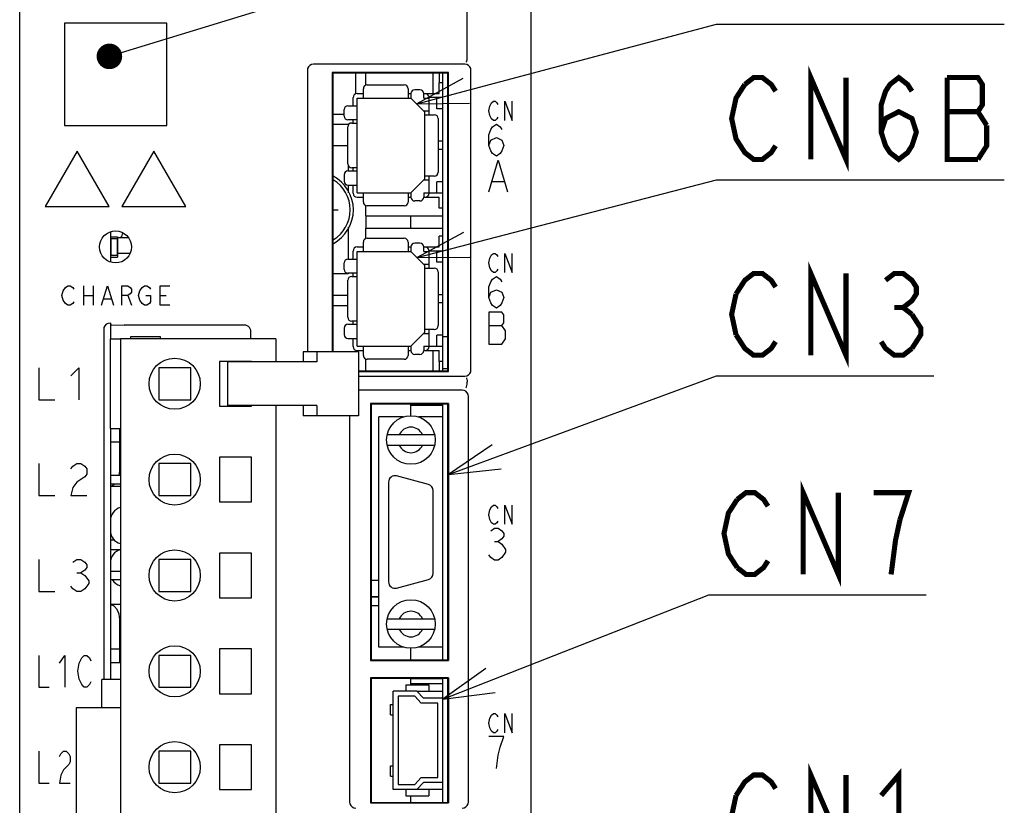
# Model space of a CAD drawing. Extents: x 60 to 816, y 33 to 540.
# Tile 8 of 24: x 420 to 497, y 357 to 418. Entities that reach past the tile are written whole.
import ezdxf

# ---------------------------------------------------------------- set-up
doc = ezdxf.new("R2010")
doc.units = 0
doc.header["$LTSCALE"] = 46.2
doc.layers.get('0').update_dxf_attribs({"linetype": 'CONTINUOUS'})
for name, color, linetype in [('ALL_AXIS', 7, 'CONTINUOUS'), ('ALL_CURVE', 7, 'CONTINUOUS'), ('ALL_FEATURES', 7, 'CONTINUOUS'), ('ALL_NOTE', 7, 'CONTINUOUS')]:
    doc.layers.add(name, color=color, linetype=linetype)

msp = doc.modelspace()

# ---------------------------------------------------------------- linework, layer by layer
at = {"color": 7, "linetype": 'CONTINUOUS'}
for p, q in [((447.05, 414.1), (447.05, 413.145)), ((452.35, 412.5), (452.35, 414.1)), ((452.85, 413.35), (452.85, 414.1)), ((447.05, 403.745), (447.05, 402.925)), ((447.05, 402.925), (453.1, 402.925)), ((450.6, 401.975), (450.6, 402.925)), ((447.05, 401.975), (447.05, 401.145)), ((447.05, 401.975), (453.1, 401.975)), ((428.517, 401.21), (427.65, 401.21)), ((427.65, 400.01), (428.638, 400.01)), ((452.35, 390.8), (452.35, 392.39)), ((447.05, 391.745), (447.05, 390.8)), ((452.85, 390.8), (452.85, 391.54)), ((450.6, 387.3), (450.6, 388.2)), ((453.1, 388.1), (450.6, 388.1)), ((427.875, 382.62), (427.1, 382.62)), ((427.1, 381.98), (427.875, 381.98)), ((427.875, 375.12), (427.1, 375.12)), ((427.1, 374.48), (427.875, 374.48)), ((450.6, 368.2), (450.6, 369.1)), ((450.6, 366.25), (450.6, 366.75)), ((453.1, 366.705), (450.6, 366.705)), ((453.1, 366.324), (450.6, 366.324)), ((451.077, 365.75), (453.1, 365.75)), ((450.6, 357.05), (450.6, 357.55)), ((453.1, 358.05), (451.077, 358.05))]:
    msp.add_line(p, q, dxfattribs=at)
at = {"color": 3, "linetype": 'CONTINUOUS'}
msp.add_arc((427.1, 401.8), 1, 323.52129, 348.59166, dxfattribs=at)
at = {"color": 7, "linetype": 'CONTINUOUS'}
for centre, start, end in [((428.15, 379.1), 105.18684, 180), ((428.15, 378.3), 180, 254.81316), ((428.15, 375.8), 105.18684, 180), ((428.15, 375), 209.69557, 254.81316)]:
    msp.add_arc(centre, 1.05, start, end, dxfattribs=at)
at = {"layer": 'ALL_AXIS', "color": 7, "linetype": 'CONTINUOUS'}
for p, q in [((453.1, 390.8), (453.1, 414.1)), ((453.1, 413.35), (452.8, 413.35)), ((453.1, 403.54), (452.8, 403.54)), ((427.1, 401.676), (427.1, 399.324)), ((453.1, 401.35), (452.8, 401.35)), ((427.125, 401.15), (427.125, 399.85)), ((427.125, 401.15), (427.625, 401.15)), ((427.625, 401.15), (427.625, 399.85)), ((427.125, 399.85), (427.625, 399.85)), ((427.1, 394.545), (427.1, 393.3)), ((427.875, 393.3), (427.875, 311.3)), ((440.025, 393.3), (427.875, 393.3)), ((440.025, 393.3), (440.025, 391.5)), ((453.1, 393.5), (453.5, 393.5)), ((435.625, 391.55), (435.625, 388.05)), ((438.125, 391.55), (435.625, 391.55)), ((436.243, 391.5), (436.243, 388.1)), ((442.98, 391.5), (436.243, 391.5)), ((438.125, 391.5), (438.125, 391.55)), ((453.1, 391.54), (452.8, 391.54)), ((430.875, 391.05), (430.875, 388.55)), ((433.375, 391.05), (430.875, 391.05)), ((433.375, 388.55), (433.375, 391.05)), ((453.1, 391), (453.5, 391)), ((430.875, 388.55), (433.375, 388.55)), ((453.1, 368.2), (453.1, 388.2)), ((435.625, 388.05), (438.125, 388.05)), ((442.98, 388.1), (436.243, 388.1)), ((438.125, 388.05), (438.125, 388.1)), ((440.025, 388.1), (440.025, 311.3)), ((449.992, 387.2), (448.1, 387.2)), ((453.1, 387.2), (451.208, 387.2)), ((427.1, 386.3), (427.1, 368)), ((435.625, 384.05), (435.625, 380.55)), ((438.125, 384.05), (435.625, 384.05)), ((438.125, 380.55), (438.125, 384.05)), ((448.85, 382.1), (448.85, 374.3)), ((451.979, 381.913), (449.479, 382.583)), ((452.35, 374.97), (452.35, 381.43)), ((435.625, 380.55), (438.125, 380.55)), ((435.625, 376.55), (435.625, 373.05)), ((438.125, 376.55), (435.625, 376.55)), ((438.125, 373.05), (438.125, 376.55)), ((449.479, 373.817), (451.979, 374.487)), ((435.625, 373.05), (438.125, 373.05)), ((435.625, 369.05), (435.625, 365.55)), ((438.125, 369.05), (435.625, 369.05)), ((438.125, 365.55), (438.125, 369.05)), ((449.992, 369.2), (448.1, 369.2)), ((453.1, 369.2), (451.208, 369.2)), ((453.1, 365.2), (453.1, 366.75)), ((435.625, 365.55), (438.125, 365.55)), ((424.425, 364.45), (424.425, 340.15)), ((427.875, 364.45), (424.425, 364.45)), ((435.625, 361.55), (435.625, 358.05)), ((438.125, 361.55), (435.625, 361.55)), ((438.125, 358.05), (438.125, 361.55)), ((453.1, 357.05), (453.1, 358.6)), ((435.625, 358.05), (438.125, 358.05))]:
    msp.add_line(p, q, dxfattribs=at)
for centre in [(432.125, 389.8), (432.125, 382.3), (432.125, 374.8), (432.125, 367.3), (432.125, 359.8)]:
    msp.add_circle(centre, 2, dxfattribs=at)
for centre, radius, start, end in [((443.1, 403.4), 3, 298.07724, 61.92276), ((443.1, 403.4), 2.75, 301.26684, 58.73316), ((449.35, 382.1), 0.5, 75, 180), ((451.85, 381.43), 0.5, 0, 75), ((449.35, 374.3), 0.5, 180, 285), ((451.85, 374.97), 0.5, 285, 360)]:
    msp.add_arc(centre, radius, start, end, dxfattribs=at)
at = {"layer": 'ALL_CURVE', "color": 4, "linetype": 'CONTINUOUS'}
for p, q in [((456.705, 411.15), (456.775, 411.525)), ((456.775, 411.525), (456.914, 411.775)), ((456.914, 411.775), (457.053, 411.9)), ((457.053, 411.9), (457.193, 411.9)), ((457.193, 411.9), (457.332, 411.775)), ((457.332, 411.775), (457.402, 411.65)), ((457.959, 410.4), (457.959, 411.9)), ((457.959, 411.9), (458.516, 410.4)), ((458.516, 410.4), (458.516, 411.9)), ((456.775, 410.775), (456.705, 411.15)), ((456.914, 410.525), (456.775, 410.775)), ((457.053, 410.4), (456.914, 410.525)), ((457.332, 410.525), (457.193, 410.4)), ((457.402, 410.65), (457.332, 410.525)), ((456.85, 409.683), (456.995, 409.892)), ((456.995, 409.892), (457.286, 410.1)), ((457.193, 410.4), (457.053, 410.4)), ((457.286, 410.1), (457.576, 409.892)), ((457.576, 409.892), (457.721, 409.683)), ((456.705, 409.267), (456.85, 409.683)), ((456.705, 408.433), (456.705, 409.267)), ((456.85, 408.85), (457.286, 409.058)), ((457.286, 409.058), (457.721, 408.85)), ((456.705, 408.433), (456.85, 408.85)), ((456.85, 408.017), (456.705, 408.433)), ((457.721, 408.85), (457.866, 408.433)), ((457.866, 408.433), (457.721, 408.017)), ((424.5, 408), (422, 403.67)), ((427, 403.67), (424.5, 408)), ((430.5, 408), (428, 403.67)), ((433, 403.67), (430.5, 408)), ((456.995, 407.808), (456.85, 408.017)), ((457.286, 407.6), (456.995, 407.808)), ((457.576, 407.808), (457.286, 407.6)), ((457.721, 408.017), (457.576, 407.808)), ((456.705, 404.8), (457.431, 407.3)), ((457.431, 407.3), (458.156, 404.8)), ((456.995, 405.633), (457.866, 405.633)), ((422, 403.67), (427, 403.67)), ((428, 403.67), (433, 403.67)), ((456.775, 399.625), (456.914, 399.875)), ((456.914, 399.875), (457.053, 400)), ((457.053, 400), (457.193, 400)), ((457.193, 400), (457.332, 399.875)), ((457.332, 399.875), (457.402, 399.75)), ((457.959, 398.5), (457.959, 400)), ((457.959, 400), (458.516, 398.5)), ((458.516, 398.5), (458.516, 400)), ((456.705, 399.25), (456.775, 399.625)), ((456.775, 398.875), (456.705, 399.25)), ((456.914, 398.625), (456.775, 398.875)), ((457.053, 398.5), (456.914, 398.625)), ((456.995, 397.992), (457.286, 398.2)), ((457.193, 398.5), (457.053, 398.5)), ((457.332, 398.625), (457.193, 398.5)), ((457.286, 398.2), (457.576, 397.992)), ((457.402, 398.75), (457.332, 398.625)), ((423.581, 397.325), (423.769, 397.45)), ((423.769, 397.45), (423.956, 397.45)), ((423.956, 397.45), (424.144, 397.325)), ((424.988, 397.45), (424.988, 395.95)), ((425.738, 397.45), (425.738, 395.95)), ((426.394, 395.95), (426.863, 397.45)), ((426.863, 397.45), (427.331, 395.95)), ((427.988, 395.95), (427.988, 397.45)), ((427.988, 397.45), (428.456, 397.45)), ((428.456, 397.45), (428.644, 397.325)), ((429.581, 397.325), (429.769, 397.45)), ((429.769, 397.45), (429.956, 397.45)), ((429.956, 397.45), (430.144, 397.325)), ((430.988, 395.95), (430.988, 397.45)), ((430.988, 397.45), (431.738, 397.45)), ((456.705, 397.367), (456.85, 397.783)), ((456.85, 397.783), (456.995, 397.992)), ((457.576, 397.992), (457.721, 397.783)), ((423.3, 396.7), (423.394, 397.075)), ((423.394, 396.325), (423.3, 396.7)), ((423.394, 397.075), (423.581, 397.325)), ((424.144, 397.325), (424.238, 397.2)), ((424.988, 396.7), (425.738, 396.7)), ((428.456, 396.7), (427.988, 396.7)), ((428.644, 396.825), (428.456, 396.7)), ((428.456, 396.7), (428.738, 395.95)), ((428.644, 397.325), (428.738, 397.2)), ((428.738, 396.95), (428.644, 396.825)), ((428.738, 397.2), (428.738, 396.95)), ((429.3, 396.7), (429.394, 397.075)), ((429.394, 396.325), (429.3, 396.7)), ((429.394, 397.075), (429.581, 397.325)), ((429.863, 396.7), (430.238, 396.7)), ((430.144, 397.325), (430.238, 397.2)), ((430.238, 396.7), (430.238, 396.2)), ((430.988, 396.7), (431.456, 396.7)), ((456.705, 396.533), (456.705, 397.367)), ((456.705, 396.533), (456.85, 396.95)), ((456.85, 396.95), (457.286, 397.158)), ((457.286, 397.158), (457.721, 396.95)), ((457.721, 396.95), (457.866, 396.533)), ((423.581, 396.075), (423.394, 396.325)), ((423.769, 395.95), (423.581, 396.075)), ((423.956, 395.95), (423.769, 395.95)), ((424.144, 396.075), (423.956, 395.95)), ((424.238, 396.2), (424.144, 396.075)), ((426.581, 396.45), (427.144, 396.45)), ((429.581, 396.075), (429.394, 396.325)), ((429.769, 395.95), (429.581, 396.075)), ((429.956, 395.95), (429.769, 395.95)), ((430.144, 396.075), (429.956, 395.95)), ((430.238, 396.2), (430.144, 396.075)), ((431.738, 395.95), (430.988, 395.95)), ((456.85, 396.117), (456.705, 396.533)), ((456.995, 395.908), (456.85, 396.117)), ((457.286, 395.7), (456.995, 395.908)), ((457.576, 395.908), (457.286, 395.7)), ((457.721, 396.117), (457.576, 395.908)), ((457.866, 396.533), (457.721, 396.117)), ((456.705, 395.4), (456.705, 392.9)), ((457.721, 395.4), (456.705, 395.4)), ((457.866, 395.192), (457.721, 395.4)), ((457.866, 394.567), (457.866, 395.192)), ((456.705, 394.358), (457.721, 394.358)), ((457.721, 394.358), (457.866, 394.567)), ((458.011, 393.942), (457.721, 394.358)), ((458.011, 393.317), (458.011, 393.942)), ((456.705, 392.9), (457.721, 392.9)), ((457.721, 392.9), (458.011, 393.317)), ((421.5, 391.05), (421.5, 388.55)), ((424, 390.425), (424.625, 391.05)), ((424.625, 391.05), (424.625, 388.55)), ((421.5, 388.55), (422.75, 388.55)), ((427.1, 385.25), (427.875, 385.25)), ((421.5, 383.55), (421.5, 381.05)), ((424.156, 383.342), (424.469, 383.55)), ((424.469, 383.55), (424.781, 383.55)), ((424.781, 383.55), (425.094, 383.342)), ((424, 383.133), (424.156, 383.342)), ((425.094, 383.342), (425.25, 383.133)), ((425.25, 383.133), (425.25, 382.717)), ((424.469, 382.092), (424.156, 381.675)), ((425.094, 382.508), (424.469, 382.092)), ((425.25, 382.717), (425.094, 382.508)), ((424.156, 381.675), (424, 381.05)), ((421.5, 381.05), (422.75, 381.05)), ((424, 381.05), (425.25, 381.05)), ((456.705, 379.55), (456.775, 379.925)), ((456.775, 379.925), (456.914, 380.175)), ((456.914, 380.175), (457.053, 380.3)), ((457.053, 380.3), (457.193, 380.3)), ((457.193, 380.3), (457.332, 380.175)), ((457.332, 380.175), (457.402, 380.05)), ((457.959, 378.8), (457.959, 380.3)), ((457.959, 380.3), (458.516, 378.8)), ((458.516, 378.8), (458.516, 380.3)), ((456.775, 379.175), (456.705, 379.55)), ((456.914, 378.925), (456.775, 379.175)), ((457.053, 378.8), (456.914, 378.925)), ((457.332, 378.925), (457.193, 378.8)), ((457.402, 379.05), (457.332, 378.925)), ((456.85, 378.292), (457.14, 378.5)), ((457.193, 378.8), (457.053, 378.8)), ((457.14, 378.5), (457.431, 378.5)), ((457.431, 378.5), (457.721, 378.292)), ((457.721, 378.292), (457.866, 378.083)), ((457.14, 377.458), (457.431, 377.458)), ((457.721, 377.667), (457.431, 377.458)), ((457.431, 377.458), (457.721, 377.25)), ((457.866, 377.875), (457.721, 377.667)), ((457.866, 378.083), (457.866, 377.875)), ((457.721, 377.25), (458.011, 376.833)), ((458.011, 376.625), (457.721, 376.208)), ((458.011, 376.833), (458.011, 376.625)), ((421.5, 376.05), (421.5, 373.55)), ((424.156, 375.842), (424.469, 376.05)), ((424.469, 376.05), (424.781, 376.05)), ((424.781, 376.05), (425.094, 375.842)), ((425.094, 375.842), (425.25, 375.633)), ((456.85, 376.208), (456.705, 376.417)), ((457.14, 376), (456.85, 376.208)), ((457.431, 376), (457.14, 376)), ((457.721, 376.208), (457.431, 376)), ((425.094, 375.217), (424.781, 375.008)), ((425.25, 375.425), (425.094, 375.217)), ((425.25, 375.633), (425.25, 375.425)), ((424.469, 375.008), (424.781, 375.008)), ((424.781, 375.008), (425.094, 374.8)), ((425.094, 374.8), (425.406, 374.383)), ((425.406, 374.383), (425.406, 374.175)), ((421.5, 373.55), (422.75, 373.55)), ((424.156, 373.758), (424, 373.967)), ((424.469, 373.55), (424.156, 373.758)), ((424.781, 373.55), (424.469, 373.55)), ((425.094, 373.758), (424.781, 373.55)), ((425.406, 374.175), (425.094, 373.758)), ((427.1, 369.05), (427.875, 369.05)), ((421.5, 368.55), (421.5, 366.05)), ((423.125, 367.925), (423.531, 368.55)), ((423.531, 368.55), (423.531, 366.05)), ((424.648, 367.925), (424.852, 368.342)), ((424.852, 368.342), (425.055, 368.55)), ((425.055, 368.55), (425.258, 368.55)), ((425.258, 368.55), (425.461, 368.342)), ((425.461, 368.342), (425.562, 368.133)), ((424.547, 367.3), (424.648, 367.925)), ((424.648, 366.675), (424.547, 367.3)), ((424.852, 366.258), (424.648, 366.675)), ((421.5, 366.05), (422.312, 366.05)), ((425.055, 366.05), (424.852, 366.258)), ((425.258, 366.05), (425.055, 366.05)), ((425.461, 366.258), (425.258, 366.05)), ((425.562, 366.467), (425.461, 366.258)), ((456.705, 363.25), (456.775, 363.625)), ((456.775, 363.625), (456.914, 363.875)), ((456.914, 363.875), (457.053, 364)), ((457.053, 364), (457.193, 364)), ((457.193, 364), (457.332, 363.875)), ((457.332, 363.875), (457.402, 363.75)), ((457.959, 362.5), (457.959, 364)), ((457.959, 364), (458.516, 362.5)), ((458.516, 362.5), (458.516, 364)), ((456.775, 362.875), (456.705, 363.25)), ((456.914, 362.625), (456.775, 362.875)), ((457.402, 362.75), (457.332, 362.625)), ((457.866, 362.2), (456.705, 362.2)), ((457.053, 362.5), (456.914, 362.625)), ((457.193, 362.5), (457.053, 362.5)), ((457.332, 362.625), (457.193, 362.5)), ((457.576, 361.367), (457.866, 362.2)), ((457.431, 360.742), (457.576, 361.367)), ((421.5, 361.05), (421.5, 358.55)), ((423.125, 360.633), (423.227, 360.842)), ((423.227, 360.842), (423.43, 361.05)), ((423.43, 361.05), (423.633, 361.05)), ((423.633, 361.05), (423.836, 360.842)), ((423.836, 360.842), (423.938, 360.633)), ((423.938, 360.633), (423.938, 360.217)), ((457.286, 359.7), (457.431, 360.742)), ((423.836, 360.008), (423.43, 359.592)), ((423.938, 360.217), (423.836, 360.008)), ((423.227, 359.175), (423.125, 358.55)), ((423.43, 359.592), (423.227, 359.175)), ((421.5, 358.55), (422.312, 358.55)), ((423.125, 358.55), (423.938, 358.55))]:
    msp.add_line(p, q, dxfattribs=at)
at = {"layer": 'ALL_CURVE', "color": 40, "linetype": 'CONTINUOUS'}
msp.add_line((444.5, 403.4), (444.9, 403.4), dxfattribs=at)
at = {"layer": 'ALL_FEATURES', "color": 7, "linetype": 'CONTINUOUS'}
for p, q in [((420, 273.009), (420, 439)), ((460, 281), (460, 439)), ((455, 415.246), (455, 419.318)), ((423.5, 418), (423.5, 410)), ((431.5, 418), (423.5, 418)), ((431.5, 410), (431.5, 418)), ((454.81, 414.8), (442.99, 414.8)), ((442.5, 414.31), (442.5, 392.3)), ((444.448, 414.152), (444.448, 392.3)), ((444.448, 414.152), (444.5, 414.1)), ((453.552, 414.152), (444.448, 414.152)), ((444.5, 414.1), (444.5, 392.3)), ((453.5, 414.1), (444.5, 414.1)), ((446.3, 412.5), (446.3, 414.1)), ((453.552, 414.152), (453.5, 414.1)), ((453.5, 390.8), (453.5, 414.1)), ((453.552, 390.748), (453.552, 414.152)), ((455.3, 390.89), (455.3, 414.31)), ((446.88, 412.15), (446.88, 412.88)), ((447.18, 413.18), (450.08, 413.18)), ((450.38, 412.88), (450.38, 412.15)), ((452.8, 412.5), (452.8, 413.35)), ((446.08, 411.545), (446.08, 412.18)), ((446.4, 412.5), (446.88, 412.5)), ((446.4, 404.74), (446.4, 412.15)), ((446.4, 412.15), (450.6, 412.15)), ((450.38, 412.5), (450.6, 412.5)), ((450.6, 412.495), (450.6, 412.15)), ((451.7, 411.05), (450.6, 412.15)), ((451.3, 412.795), (450.9, 412.795)), ((451.6, 412.5), (452.8, 412.5)), ((451.6, 412.15), (451.6, 412.495)), ((451.6, 412.15), (452.02, 412.15)), ((452.02, 410.845), (452.02, 412.18)), ((453.1, 412.18), (452.02, 412.18)), ((452.62, 411.3), (452.62, 412.18)), ((445.67, 411.545), (446.4, 411.545)), ((453.1, 411.3), (452.62, 411.3)), ((444.5, 410.9), (445.37, 410.9)), ((445.37, 410.74), (445.37, 411.245)), ((451.6, 411.15), (452.02, 411.15)), ((451.7, 405.84), (451.7, 411.05)), ((451.7, 410.845), (452.43, 410.845)), ((452.73, 410.545), (452.73, 406.345)), ((423.5, 410), (431.5, 410)), ((445.669, 406.995), (445.669, 409.895)), ((446.4, 410.44), (445.67, 410.44)), ((445.969, 410.195), (446.4, 410.195)), ((446.08, 410.195), (446.08, 410.44)), ((445.669, 408.4), (444.5, 408.4)), ((453.1, 408.765), (452.73, 408.765)), ((453.1, 408.125), (452.73, 408.125)), ((445.7, 406.879), (445.7, 406.45)), ((446.4, 406.695), (445.969, 406.695)), ((446.08, 406.45), (446.08, 406.695)), ((445.37, 406.15), (445.37, 405.645)), ((445.67, 406.45), (446.4, 406.45)), ((452.43, 406.045), (451.7, 406.045)), ((452.02, 404.71), (452.02, 406.045)), ((445.67, 405.345), (446.4, 405.345)), ((445.7, 405.345), (445.7, 404.742)), ((446.08, 404.71), (446.08, 405.345)), ((450.6, 404.74), (451.7, 405.84)), ((451.6, 405.74), (452.02, 405.74)), ((452.62, 404.71), (452.62, 405.59)), ((453.1, 405.59), (452.62, 405.59)), ((446.4, 404.74), (450.6, 404.74)), ((446.4, 404.39), (446.88, 404.39)), ((446.88, 404.01), (446.88, 404.74)), ((450.38, 404.74), (450.38, 404.01)), ((450.38, 404.39), (450.6, 404.39)), ((450.6, 404.74), (450.6, 404.395)), ((451.6, 404.74), (451.6, 404.395)), ((451.6, 404.74), (452.02, 404.74)), ((451.6, 404.39), (452.8, 404.39)), ((453.1, 404.71), (452.02, 404.71)), ((452.8, 403.54), (452.8, 404.39)), ((450.08, 403.71), (447.18, 403.71)), ((451.3, 404.095), (450.9, 404.095)), ((445.7, 402.058), (445.7, 399.545)), ((427.1, 401.3), (427.65, 401.3)), ((427.65, 401.3), (427.65, 399.7)), ((452.8, 400.5), (452.8, 401.35)), ((446.4, 400.5), (446.88, 400.5)), ((446.88, 400.15), (446.88, 400.88)), ((447.18, 401.18), (450.08, 401.18)), ((450.38, 400.88), (450.38, 400.15)), ((450.38, 400.5), (450.6, 400.5)), ((450.6, 400.495), (450.6, 400.15)), ((451.3, 400.795), (450.9, 400.795)), ((451.6, 400.5), (452.8, 400.5)), ((451.6, 400.15), (451.6, 400.495)), ((446.08, 399.545), (446.08, 400.18)), ((446.4, 392.74), (446.4, 400.15)), ((446.4, 400.15), (450.6, 400.15)), ((451.7, 399.05), (450.6, 400.15)), ((451.6, 400.15), (452.02, 400.15)), ((452.02, 398.845), (452.02, 400.18)), ((453.1, 400.18), (452.02, 400.18)), ((452.62, 399.3), (452.62, 400.18)), ((427.1, 399.7), (427.65, 399.7)), ((445.37, 398.74), (445.37, 399.245)), ((445.67, 399.545), (446.4, 399.545)), ((451.6, 399.15), (452.02, 399.15)), ((451.7, 393.84), (451.7, 399.05)), ((453.1, 399.3), (452.62, 399.3)), ((445.7, 398.4), (444.5, 398.4)), ((446.4, 398.44), (445.67, 398.44)), ((445.7, 398.44), (445.7, 398.4)), ((445.969, 398.195), (446.4, 398.195)), ((446.08, 398.195), (446.08, 398.44)), ((451.7, 398.845), (452.43, 398.845)), ((452.73, 398.545), (452.73, 394.345)), ((445.669, 394.995), (445.669, 397.895)), ((453.1, 396.765), (452.73, 396.765)), ((445.669, 395.9), (444.5, 395.9)), ((453.1, 396.125), (452.73, 396.125)), ((427.07, 394.545), (427.1, 394.545)), ((427.161, 394.418), (427.1, 394.545)), ((427.161, 394.418), (428.179, 394.382)), ((437.582, 394.382), (428.179, 394.382)), ((445.67, 394.45), (446.4, 394.45)), ((446.4, 394.695), (445.969, 394.695)), ((446.08, 394.45), (446.08, 394.695)), ((426.57, 394.046), (426.57, 366.65)), ((438.082, 393.3), (438.082, 393.882)), ((445.37, 394.15), (445.37, 393.645)), ((450.6, 392.74), (451.7, 393.84)), ((451.6, 393.74), (452.02, 393.74)), ((452.43, 394.045), (451.7, 394.045)), ((452.02, 392.71), (452.02, 394.045)), ((452.62, 392.71), (452.62, 393.59)), ((453.1, 393.59), (452.62, 393.59)), ((427.1, 386.3), (427.1, 393.3)), ((427.1, 393.3), (427.875, 393.3)), ((428.7, 393.3), (428.7, 393.5)), ((428.7, 393.5), (431, 393.5)), ((431, 393.5), (431, 393.3)), ((445.67, 393.345), (446.4, 393.345)), ((446.08, 392.71), (446.08, 393.345)), ((442.184, 392.3), (442.184, 391.5)), ((446.49, 392.3), (442.184, 392.3)), ((443.254, 392.3), (443.254, 391.5)), ((446.4, 392.74), (450.6, 392.74)), ((446.4, 392.39), (446.88, 392.39)), ((446.49, 392.3), (446.49, 387.3)), ((446.88, 392.01), (446.88, 392.74)), ((450.38, 392.74), (450.38, 392.01)), ((450.38, 392.39), (450.6, 392.39)), ((450.6, 392.74), (450.6, 392.395)), ((451.3, 392.095), (450.9, 392.095)), ((451.6, 392.74), (451.6, 392.395)), ((451.6, 392.74), (452.02, 392.74)), ((451.6, 392.39), (452.8, 392.39)), ((453.1, 392.71), (452.02, 392.71)), ((452.8, 391.54), (452.8, 392.39)), ((443.254, 391.5), (442.98, 391.5)), ((450.08, 391.71), (447.18, 391.71)), ((446.49, 390.8), (453.5, 390.8)), ((446.49, 390.748), (453.552, 390.748)), ((453.552, 390.748), (453.5, 390.8)), ((446.49, 390.4), (454.81, 390.4)), ((455, 389.783), (455, 389.95)), ((454.6, 389.3), (446.49, 389.3)), ((447.448, 388.252), (447.448, 368.148)), ((447.448, 388.252), (447.5, 388.2)), ((453.552, 388.252), (447.448, 388.252)), ((447.5, 388.2), (447.5, 368.2)), ((453.5, 388.2), (447.5, 388.2)), ((453.552, 388.252), (453.5, 388.2)), ((453.5, 368.2), (453.5, 388.2)), ((453.552, 388.252), (453.552, 368.148)), ((455.1, 357.1), (455.1, 388.8)), ((442.184, 388.1), (442.184, 387.3)), ((443.254, 388.1), (442.98, 388.1)), ((443.254, 388.1), (443.254, 387.3)), ((446.49, 387.3), (442.184, 387.3)), ((445.8, 387.3), (445.8, 357.1)), ((448.1, 369.2), (448.1, 387.2)), ((427.1, 386.3), (427.875, 386.3)), ((427.824, 382.95), (427.824, 386.3)), ((452.457, 385.8), (448.743, 385.8)), ((448.743, 385), (452.457, 385)), ((430.875, 383.55), (430.875, 381.05)), ((433.375, 383.55), (430.875, 383.55)), ((433.375, 381.05), (433.375, 383.55)), ((427.782, 382.62), (427.824, 382.95)), ((427.875, 381.75), (427.1, 381.75)), ((430.875, 381.05), (433.375, 381.05)), ((427.416, 377.55), (427.1, 377.55)), ((427.836, 376.8), (427.1, 376.8)), ((430.875, 376.05), (430.875, 373.55)), ((433.375, 376.05), (430.875, 376.05)), ((433.375, 373.55), (433.375, 376.05)), ((447.5, 374.44), (448.1, 374.44)), ((430.875, 373.55), (433.375, 373.55)), ((448.1, 373.14), (447.5, 373.14)), ((448.1, 373.09), (447.5, 373.09)), ((427.1, 372.55), (427.875, 372.55)), ((447.5, 372.44), (448.1, 372.44)), ((427.824, 368), (427.824, 371.35)), ((448.743, 371.4), (452.457, 371.4)), ((448.743, 370.6), (452.457, 370.6)), ((430.875, 368.55), (430.875, 366.05)), ((433.375, 368.55), (430.875, 368.55)), ((433.375, 366.05), (433.375, 368.55)), ((447.448, 368.148), (447.5, 368.2)), ((447.448, 368.148), (453.552, 368.148)), ((447.5, 368.2), (453.5, 368.2)), ((453.552, 368.148), (453.5, 368.2)), ((427.1, 368), (427.1, 366.65)), ((427.1, 368), (427.875, 368)), ((426.435, 364.45), (426.435, 366.65)), ((427.875, 366.65), (426.435, 366.65)), ((447.448, 366.802), (447.448, 356.998)), ((453.552, 366.802), (447.448, 366.802)), ((447.448, 366.802), (447.5, 366.75)), ((447.5, 366.75), (447.5, 357.05)), ((453.5, 366.75), (447.5, 366.75)), ((453.552, 366.802), (453.5, 366.75)), ((453.5, 357.05), (453.5, 366.75)), ((453.552, 366.802), (453.552, 356.998)), ((430.875, 366.05), (433.375, 366.05)), ((450.2, 366.25), (450.2, 365.75)), ((450.2, 366.25), (452, 366.25)), ((452, 366.25), (452, 365.75)), ((449.2, 358.05), (449.2, 365.75)), ((451.077, 365.75), (449.2, 365.75)), ((449.6, 365.35), (449.6, 358.45)), ((450.9, 365.35), (449.6, 365.35)), ((451.4, 364.8), (450.9, 365.35)), ((451.077, 365.75), (451.577, 365.2)), ((453.1, 365.2), (451.577, 365.2)), ((453.1, 358.6), (453.1, 365.2)), ((449.01, 363.9), (449.01, 364.7)), ((449.01, 364.7), (449.2, 364.7)), ((452.7, 364.8), (451.4, 364.8)), ((452.7, 359), (452.7, 364.8)), ((449.01, 363.9), (449.2, 363.9)), ((430.875, 361.05), (430.875, 358.55)), ((433.375, 361.05), (430.875, 361.05)), ((433.375, 358.55), (433.375, 361.05)), ((449.01, 359.1), (449.01, 359.9)), ((449.01, 359.9), (449.2, 359.9)), ((449.01, 359.1), (449.2, 359.1)), ((450.9, 358.45), (451.4, 359)), ((451.4, 359), (452.7, 359)), ((430.875, 358.55), (433.375, 358.55)), ((449.6, 358.45), (450.9, 358.45)), ((451.577, 358.6), (451.077, 358.05)), ((453.1, 358.6), (451.577, 358.6)), ((451.077, 358.05), (449.2, 358.05)), ((450.2, 358.05), (450.2, 357.55)), ((450.2, 357.55), (452, 357.55)), ((452, 358.05), (452, 357.55)), ((447.448, 356.998), (447.5, 357.05)), ((447.448, 356.998), (453.552, 356.998)), ((447.5, 357.05), (453.5, 357.05)), ((453.552, 356.998), (453.5, 357.05))]:
    msp.add_line(p, q, dxfattribs=at)
at = {"layer": 'ALL_FEATURES', "color": 3, "linetype": 'CONTINUOUS'}
for p, q in [((444.5, 410.1), (445.764, 410.1)), ((447.1, 401.975), (447.1, 402.925)), ((445.669, 396.7), (444.5, 396.7))]:
    msp.add_line(p, q, dxfattribs=at)
at = {"layer": 'ALL_FEATURES', "color": 1, "linetype": 'CONTINUOUS'}
for p, q in [((427.1, 401.676), (427.1, 399.324)), ((427.1, 394.545), (427.1, 393.3)), ((427.1, 386.3), (427.1, 368))]:
    msp.add_line(p, q, dxfattribs=at)
at = {"layer": 'ALL_FEATURES', "color": 7, "linetype": 'CONTINUOUS'}
for points in [[(454.942, 414.952), (454.962, 414.989), (454.98, 415.056), (454.993, 415.145), (455, 415.25)], [(442.99, 414.8), (442.836, 414.776), (442.7, 414.707), (442.593, 414.6), (442.524, 414.464), (442.5, 414.31)], [(455.3, 414.31), (455.276, 414.464), (455.207, 414.6), (455.1, 414.707), (454.964, 414.776), (454.81, 414.8)], [(427.07, 394.545), (426.915, 394.521), (426.776, 394.45), (426.665, 394.34), (426.594, 394.2), (426.57, 394.046)], [(438.082, 393.882), (438.07, 393.992), (438.033, 394.099), (437.973, 394.195), (437.892, 394.274), (437.796, 394.334), (437.691, 394.37), (437.582, 394.382)], [(454.81, 390.4), (454.964, 390.424), (455.1, 390.493), (455.207, 390.6), (455.276, 390.736), (455.3, 390.89)], [(454.885, 389.479), (454.91, 389.501), (454.94, 389.56), (454.971, 389.651), (454.998, 389.761)], [(454.942, 390.248), (454.962, 390.212), (454.98, 390.144), (454.993, 390.054), (455, 389.95)], [(454.998, 389.761), (454.999, 389.768), (455, 389.775), (455, 389.783)], [(455.1, 388.8), (455.076, 388.955), (455.005, 389.094), (454.894, 389.205), (454.755, 389.276), (454.6, 389.3)], [(427.1, 381.767), (427.383, 381.905), (427.448, 381.98)], [(427.824, 371.35), (427.771, 371.765), (427.617, 372.127), (427.383, 372.395), (427.1, 372.533)], [(445.8, 357.1), (445.824, 356.945), (445.895, 356.806), (446.006, 356.695), (446.145, 356.624), (446.3, 356.6)], [(454.6, 356.6), (454.755, 356.624), (454.894, 356.695), (455.005, 356.806), (455.076, 356.945), (455.1, 357.1)]]:
    msp.add_lwpolyline(points, dxfattribs=at)
at = {"layer": 'ALL_FEATURES', "color": 1, "linetype": 'CONTINUOUS', "const_width": 0.084}
for points in [[(453.1, 390.8), (453.1, 414.1)], [(453.1, 368.2), (453.1, 388.2)], [(453.1, 365.2), (453.1, 366.75)], [(453.1, 357.05), (453.1, 358.6)]]:
    msp.add_lwpolyline(points, dxfattribs=at)
at = {"layer": 'ALL_FEATURES', "color": 7, "linetype": 'CONTINUOUS'}
for centre, radius in [((427.5, 400.5), 1.25), ((450.6, 385.4), 1.9), ((450.6, 371), 1.9)]:
    msp.add_circle(centre, radius, dxfattribs=at)
for centre, radius, start, end in [((447.18, 412.88), 0.3, 90, 180), ((450.08, 412.88), 0.3, 0, 90), ((446.4, 412.18), 0.32, 90, 180), ((450.9, 412.495), 0.3, 90, 180), ((451.3, 412.495), 0.3, 0, 90), ((451.7, 412.18), 0.32, 0, 90), ((445.67, 411.245), 0.3, 90, 180), ((445.67, 410.74), 0.3, 180, 270), ((452.43, 410.545), 0.3, 0, 90), ((445.969, 409.895), 0.3, 90, 180), ((445.969, 406.995), 0.3, 180, 270), ((445.67, 406.15), 0.3, 90, 180), ((452.43, 406.345), 0.3, 270, 360), ((445.67, 405.645), 0.3, 180, 270), ((446.4, 404.71), 0.32, 180, 270), ((450.9, 404.395), 0.3, 180, 270), ((451.3, 404.395), 0.3, 270, 360), ((451.7, 404.71), 0.32, 270, 360), ((447.18, 404.01), 0.3, 180, 270), ((450.08, 404.01), 0.3, 270, 360), ((446.4, 400.18), 0.32, 90, 180), ((447.18, 400.88), 0.3, 90, 180), ((450.08, 400.88), 0.3, 0, 90), ((450.9, 400.495), 0.3, 90, 180), ((451.3, 400.495), 0.3, 0, 90), ((451.7, 400.18), 0.32, 0, 90), ((445.67, 399.245), 0.3, 90, 180), ((445.67, 398.74), 0.3, 180, 270), ((445.969, 397.895), 0.3, 90, 180), ((452.43, 398.545), 0.3, 0, 90), ((445.67, 394.15), 0.3, 90, 180), ((445.969, 394.995), 0.3, 180, 270), ((452.43, 394.345), 0.3, 270, 360), ((445.67, 393.645), 0.3, 180, 270), ((446.4, 392.71), 0.32, 180, 270), ((450.9, 392.395), 0.3, 180, 270), ((451.3, 392.395), 0.3, 270, 360), ((451.7, 392.71), 0.32, 270, 360), ((447.18, 392.01), 0.3, 180, 270), ((450.08, 392.01), 0.3, 270, 360), ((450.6, 385.4), 1, 23.57818, 156.42182), ((450.6, 385.4), 1, 203.57818, 336.42182), ((450.6, 371), 1, 23.57818, 156.42182), ((450.6, 371), 1, 203.57818, 336.42182)]:
    msp.add_arc(centre, radius, start, end, dxfattribs=at)
at = {"layer": 'ALL_NOTE', "color": 2, "linetype": 'CONTINUOUS'}
for p, q in [((427.973, 415.703), (474.5, 429.996)), ((451.054, 411.696), (474.5, 417.931)), ((474.5, 417.931), (475, 417.931)), ((475, 417.931), (497.016, 417.931)), ((451.084, 399.666), (474.5, 405.749)), ((474.5, 405.749), (475, 405.749)), ((475, 405.749), (497.016, 405.749)), ((453.552, 382.71), (474.5, 390.426)), ((474.5, 390.426), (475, 390.426)), ((475, 390.426), (491.512, 390.426)), ((453.1, 365.121), (473.902, 373.28)), ((473.902, 373.28), (474.402, 373.28)), ((474.402, 373.28), (490.914, 373.28))]:
    msp.add_line(p, q, dxfattribs=at)
at = {"layer": 'ALL_NOTE', "color": 2, "linetype": 'CONTINUOUS', "const_width": 1}
msp.add_lwpolyline([(426.517, 415.41, 1), (427.517, 415.41, 1)], format="xyb", close=True, dxfattribs=at)
at = {"layer": 'ALL_NOTE', "color": 2, "linetype": 'CONTINUOUS', "const_width": 0.4}
for points in [[(481.88, 407.349), (481.88, 413.749), (484.632, 407.349), (484.632, 413.749)], [(476.72, 413.216), (477.408, 413.749), (478.096, 413.749), (478.784, 413.216), (479.128, 412.682)], [(487.384, 409.482), (487.728, 410.549), (488.76, 411.082), (489.792, 410.549), (490.136, 409.482), (489.792, 408.416), (489.448, 407.882), (488.76, 407.349), (488.072, 407.882), (487.728, 408.416), (487.384, 409.482), (487.384, 411.616), (487.728, 412.682), (488.072, 413.216), (488.76, 413.749), (489.448, 413.216), (489.792, 412.682)], [(492.544, 413.749), (492.544, 407.349), (494.952, 407.349)], [(495.64, 410.016), (494.952, 411.082), (495.296, 411.616), (495.296, 413.216), (494.952, 413.749), (492.544, 413.749)], [(479.128, 408.416), (478.784, 407.882), (478.096, 407.349), (477.408, 407.349), (476.72, 407.882), (476.376, 408.416), (476.032, 408.949), (475.688, 410.549), (476.032, 412.149), (476.72, 413.216)], [(492.544, 411.082), (494.952, 411.082)], [(494.952, 407.349), (495.64, 408.416), (495.64, 410.016)], [(481.88, 392.026), (481.88, 398.426), (484.632, 392.026), (484.632, 398.426)], [(476.032, 396.826), (476.72, 397.893), (477.408, 398.426), (478.096, 398.426), (478.784, 397.893), (479.128, 397.359)], [(487.728, 397.893), (488.416, 398.426), (489.104, 398.426), (489.792, 397.893), (490.136, 397.359), (490.136, 396.826), (489.792, 396.293), (489.104, 395.759), (489.792, 395.226)], [(476.032, 393.626), (475.688, 395.226), (476.032, 396.826)], [(488.416, 395.759), (489.104, 395.759)], [(489.792, 395.226), (490.48, 394.159), (490.48, 393.626), (489.792, 392.559)], [(479.128, 393.093), (478.784, 392.559), (478.096, 392.026), (477.408, 392.026), (476.72, 392.559), (476.032, 393.626)], [(489.792, 392.559), (489.104, 392.026), (488.416, 392.026), (487.728, 392.559), (487.384, 393.093)], [(481.282, 374.88), (481.282, 381.28), (484.034, 374.88), (484.034, 381.28)], [(476.122, 380.747), (476.81, 381.28), (477.498, 381.28), (478.186, 380.747), (478.53, 380.213)], [(488.85, 379.147), (489.538, 381.28), (486.786, 381.28)], [(476.122, 375.413), (475.434, 376.48), (475.09, 378.08), (475.434, 379.68), (476.122, 380.747)], [(488.162, 374.88), (488.506, 377.547), (488.85, 379.147)], [(478.53, 375.947), (478.186, 375.413), (477.498, 374.88), (476.81, 374.88), (476.122, 375.413)], [(481.88, 352.788), (481.88, 359.188), (484.632, 352.788), (484.632, 359.188)], [(487.384, 357.588), (488.76, 359.188), (488.76, 352.788)], [(476.032, 357.588), (476.72, 358.654), (477.408, 359.188), (478.096, 359.188), (478.784, 358.654), (479.128, 358.121)], [(476.72, 353.321), (476.032, 354.387), (475.688, 355.988), (476.032, 357.588)]]:
    msp.add_lwpolyline(points, dxfattribs=at)
at = {"layer": 'ALL_NOTE', "color": 2, "linetype": 'CONTINUOUS'}
for points in [[(454.663, 413.69), (451.054, 411.696), (455.177, 411.757)], [(454.704, 401.639), (451.084, 399.666), (455.207, 399.704)], [(456.96, 385.031), (453.552, 382.71), (457.652, 383.154)], [(456.459, 367.513), (453.1, 365.121), (457.189, 365.651)]]:
    msp.add_lwpolyline(points, dxfattribs=at)

doc.saveas('drawing.dxf')
